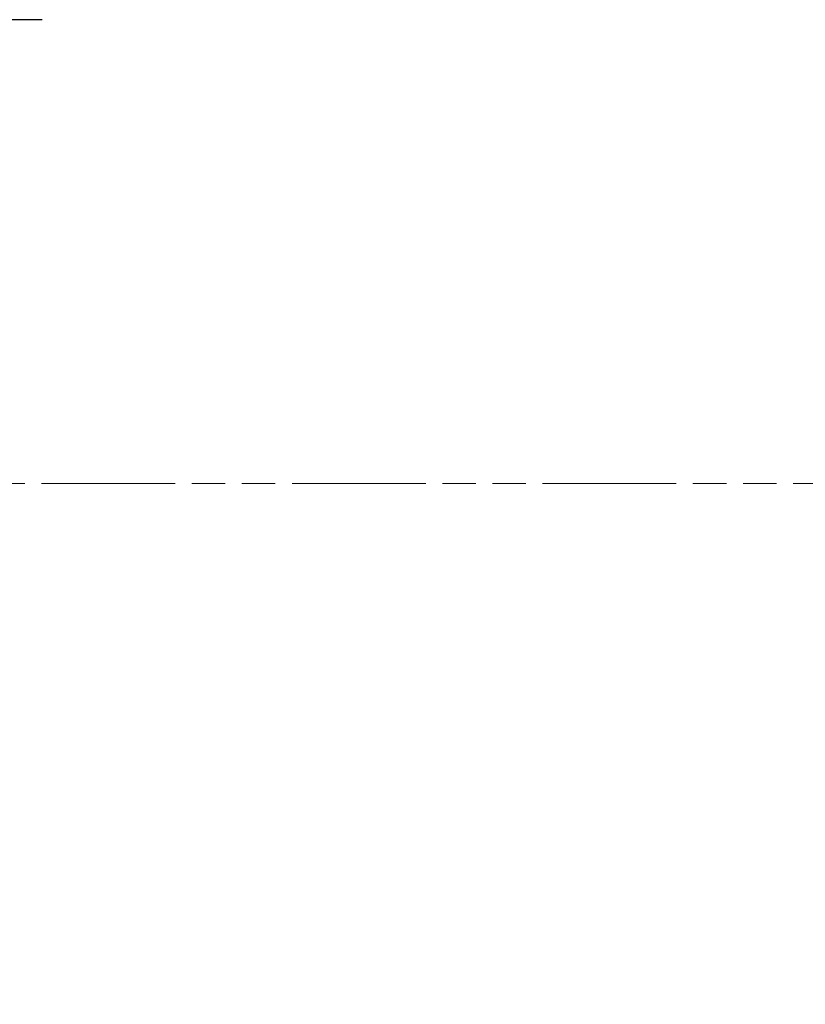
# Model space of a CAD drawing. Extents: x 785 to 1232, y 18 to 306.
# Tile 68 of 232: x 922.96 to 932.48, y 179.46 to 191.4. Entities that reach past the tile are written whole.
import ezdxf

# ---------------------------------------------------------------- set-up
doc = ezdxf.new("R2010")
doc.units = 0
doc.header["$LTSCALE"] = 4
doc.header["$MEASUREMENT"] = 0
doc.linetypes.add('DOUBLE_DASH_CHAIN', pattern=[1.2403, 0.6614, -0.0827, 0.1654, -0.0827, 0.1654, -0.0827])
doc.layers.get('0').update_dxf_attribs({"linetype": 'CONTINUOUS'})
doc.layers.get('DEFPOINTS').update_dxf_attribs({"linetype": 'CONTINUOUS'})
doc.layers.add('Section Line (ANSI)', color=7, linetype='DOUBLE_DASH_CHAIN', lineweight=5)
doc.styles.add('ROMANS', font='romans.shx')
doc.dimstyles.new('Default (ANSI)', dxfattribs={"dimscale": 20, "dimtxt": 0.07, "dimasz": 0.07, "dimexe": 0.125, "dimexo": 0.0625, "dimgap": 0.031496, "dimtad": 0, "dimtih": 1, "dimtoh": 1, "dimrnd": 1e-08, "dimzin": 0, "dimdsep": 46, "dimtxsty": 'ROMANS', "dimblk": 'Filled-1', "dimcen": 0.09, "dimdle": 0.393701, "dimclrd": 256, "dimclre": 256, "dimclrt": 256, "dimadec": 0, "dimazin": 0, "dimtfac": 0.928571, "dimtofl": 0, "dimtmove": 0, "dimatfit": 3, "dimfxl": 1, "dimtolj": 1, "dimtzin": 0, "dimlwd": -1, "dimlwe": -1, "dimarcsym": 0})

# ---------------------------------------------------------------- blocks, each defined once
blk = doc.blocks.new('2dTransSection0')
at = {"layer": 'Section Line (ANSI)', "linetype": 'DOUBLE_DASH_CHAIN', "ltscale": 0.023544}
blk.add_line((3.73202, 6.06309), (6.28827, 6.06309), dxfattribs=at)
blk = doc.blocks.new('Filled-1')
at = {"color": 0}
for p, q in [((0, 0), (-1, 0.1786)), ((-1, 0.1786), (-1, -0.1786)), ((-1, 0), (0, 0)), ((-1, -0.1786), (0, 0))]:
    blk.add_line(p, q, dxfattribs=at)
at = {"color": 0, "flags": 128}
blk.add_lwpolyline([(-1, -0.1786), (0, 0), (-1, 0.1786), (-1, -0.1786)], dxfattribs=at)
at = {"color": 0}
blk.add_solid([(-1, -0.1786), (0, 0), (-1, 0.1786), (-1, -0.1786)], dxfattribs=at)
blk = doc.blocks.new('*D24')
at = {"transparency": 16777216}
for p, q in [((914.717, 191.403), (923.227, 191.403)), ((920.727, 190.003), (920.727, 173.875)), ((920.727, 152.115), (920.727, 167.865))]:
    blk.add_line(p, q, dxfattribs=at)
at = {"layer": 'DEFPOINTS', "color": 0, "transparency": 16777216}
for p in [(913.467, 191.403), (920.727, 150.715), (945.487, 150.715)]:
    blk.add_point(p, dxfattribs=at)
at = {"transparency": 16777216, "xscale": 1.400000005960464, "yscale": 1.400000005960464, "zscale": 1.400000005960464}
for p, rotation in [((920.727, 191.403), 90), ((920.727, 150.715), 270)]:
    blk.add_blockref('Filled-1', p, dxfattribs=dict(at, rotation=rotation))
at = {"transparency": 16777216, "insert": (920.727, 170.87), "char_height": 1.4, "attachment_point": 5, "style": 'ROMANS'}
blk.add_mtext('\\A1;\\fTahoma|b0|i0;\\H1.8200;40.69\\P\\fTahoma|b0|i0;\\H1.8200;TYP.', dxfattribs=at)

msp = doc.modelspace()

# ---------------------------------------------------------------- block references
at = {"xscale": 26, "yscale": 26, "zscale": 26}
msp.add_blockref('2dTransSection0', (777.596, 28.138), dxfattribs=at)

# ---------------------------------------------------------------- dimensions: what is measured, and where the dimension line sits
dim = msp.add_linear_dim(base=(920.727, 150.715), p1=(913.467, 191.403), p2=(945.487, 150.715), angle=90, text='\\fTahoma|b0|i0;\\H1.8200;<>\\P\\fTahoma|b0|i0;\\H1.8200;TYP.', dimstyle='Default (ANSI)', override={"dimgap": 0.031496, "dimdec": 2, "dimse2": 1, "dimtol": 0, "dimlim": 0, "dimtp": 0, "dimtm": 0, "dimtdec": 2, "dimatfit": 1})
dim.commit()
dim.dimension.update_dxf_attribs({"geometry": '*D24', "text_midpoint": (920.727, 170.87), "dimtype": 160})

doc.saveas('drawing.dxf')
